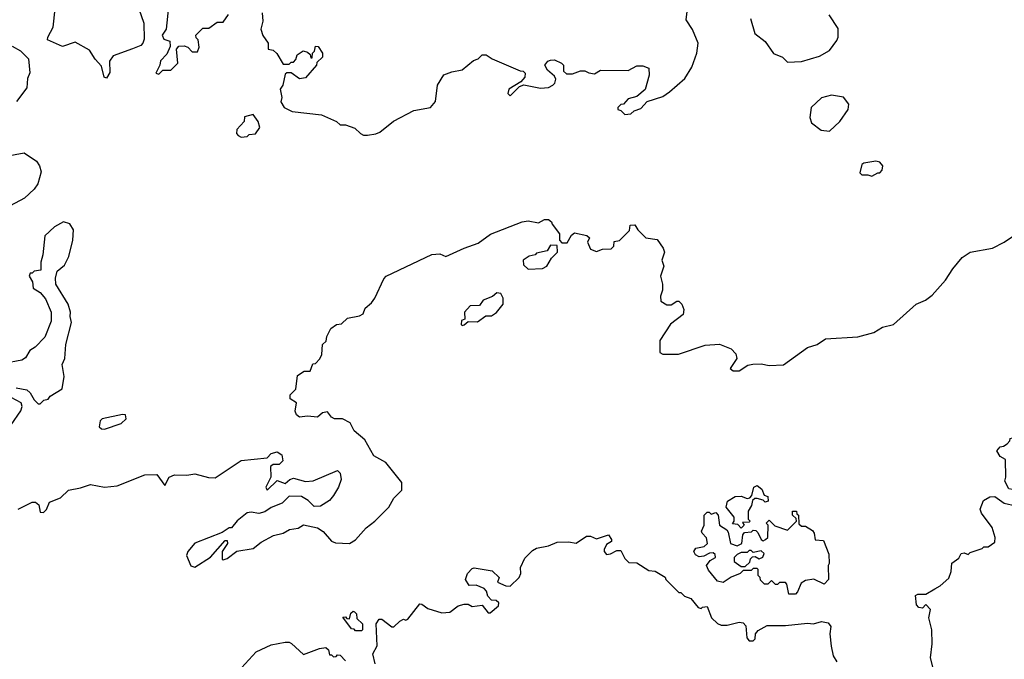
# Model space of a CAD drawing. Extents: x 1793424 to 1900092, y 321114 to 470632.
# Tile 225 of 256: x 1866642 to 1871545, y 417168 to 420352. Entities that reach past the tile are written whole.
import ezdxf

# ---------------------------------------------------------------- set-up
doc = ezdxf.new("R2010")
doc.units = 0

msp = doc.modelspace()

# ---------------------------------------------------------------- linework, layer by layer
at = {"layer": '0CON05XD'}
for points in [[(1867235.3, 420405), (1867260.8, 420335), (1867262.7, 420255), (1867255.8, 420235), (1867245, 420223.5), (1867205, 420206.1), (1867108.3, 420171.7), (1867090.4, 420145), (1867090.9, 420089.1), (1867075, 420060), (1867063.3, 420065), (1867050.5, 420120.5), (1867018.6, 420155), (1866990.7, 420200.7), (1866919.2, 420239.2), (1866855, 420218.8), (1866781.7, 420251.7), (1866782.5, 420265), (1866808.5, 420315), (1866819.4, 420405)], [(1867383.3, 420415), (1867372.5, 420305), (1867352.5, 420275), (1867360, 420255), (1867390, 420245), (1867391.7, 420218.3), (1867375, 420180), (1867343, 420147), (1867340, 420125), (1867320, 420085), (1867335, 420080), (1867355, 420100), (1867395, 420100), (1867430, 420135), (1867422.5, 420205), (1867435, 420220), (1867461.7, 420221.7), (1867480, 420215), (1867501.2, 420191.2), (1867527.7, 420192.3), (1867536.7, 420215), (1867531.7, 420251.7), (1867521.7, 420261.7), (1867520, 420275), (1867555, 420310), (1867585, 420310), (1867625, 420340), (1867655, 420340), (1867683, 420377)], [(1867850, 420385), (1867852.5, 420345), (1867842.5, 420305), (1867853, 420273), (1867880, 420235), (1867880, 420205), (1867905, 420200), (1867923, 420183), (1867955, 420130), (1867985, 420130), (1867995, 420140), (1868005, 420140), (1868017, 420153), (1868023.6, 420176.4), (1868053.6, 420196.4), (1868075, 420190), (1868088.3, 420178.3), (1868091.7, 420161.7), (1868098.3, 420161.7), (1868100, 420185), (1868110, 420195), (1868115, 420220), (1868128.3, 420218.3), (1868150, 420185), (1868150, 420165), (1868121.7, 420138.3), (1868120, 420125), (1868065, 420062.5), (1868035, 420057.5), (1867995, 420087.5), (1867973, 420087), (1867965, 420080), (1867952.5, 420025), (1867940, 420005), (1867947.5, 419965), (1867943, 419943), (1867960, 419915), (1868000, 419895), (1868145, 419878), (1868220, 419845), (1868238.3, 419828.3), (1868265, 419827.5), (1868311.7, 419811.7), (1868340, 419785), (1868355, 419777.5), (1868375, 419777.5), (1868415, 419783.3), (1868435, 419792.5), (1868503.4, 419846.6), (1868605, 419900), (1868687.5, 419915), (1868712.5, 419945), (1868723.3, 420025), (1868753.6, 420076.4), (1868795, 420092.5), (1868845, 420102.5), (1868901.7, 420148.3), (1868925, 420157.5), (1868945, 420177.5), (1868965, 420177.5), (1868995, 420157.5), (1869135, 420096.7), (1869150, 420095), (1869160, 420085), (1869157.5, 420065), (1869138.3, 420041.7), (1869077.5, 420005), (1869072.5, 419985), (1869085, 419972.5), (1869131.7, 420018.3), (1869152.5, 420027.5), (1869235, 420011.2), (1869275, 420014), (1869297.5, 420025), (1869307.5, 420035), (1869312.5, 420055), (1869305, 420070), (1869270.7, 420100.7), (1869257.5, 420125), (1869272.5, 420145), (1869285, 420150), (1869305, 420152.5), (1869340, 420135), (1869350, 420125), (1869350, 420095), (1869365, 420082.5), (1869395, 420082.5), (1869435, 420097.5), (1869456.4, 420096.4), (1869476.7, 420086.7), (1869505, 420082.5), (1869535, 420100), (1869671.7, 420098.3), (1869715, 420122.5), (1869745, 420122.5), (1869775, 420110), (1869777.5, 420075), (1869756.4, 420003.6), (1869715, 419970), (1869671.7, 419958.3), (1869648.3, 419931.7), (1869635, 419930), (1869620, 419915), (1869620, 419905), (1869635, 419900), (1869655, 419880), (1869685, 419882.5), (1869701.7, 419898.3), (1869735, 419910), (1869766.4, 419943.6), (1869845, 419970), (1869877.9, 419992.1), (1869955, 420058.8), (1869989.2, 420115), (1870014, 420185), (1870020, 420235), (1869992.7, 420302.7), (1869960.7, 420350.7), (1869967.5, 420405)], [(1870281.7, 420358.3), (1870303.6, 420283.6), (1870355, 420242.5), (1870395, 420182.5), (1870440, 420165), (1870465, 420140), (1870535, 420143.3), (1870625, 420170), (1870675, 420197.5), (1870711.7, 420248.3), (1870717.5, 420265), (1870717, 420307), (1870673.3, 420375)], [(1866605, 420220), (1866646.4, 420196.4), (1866687, 420157), (1866693, 420087), (1866681.7, 420058.3), (1866677.3, 420012.7), (1866626.7, 419945)], [(1870675, 419797.5), (1870725.8, 419844.2), (1870767.5, 419905), (1870771.7, 419931.7), (1870745, 419966.7), (1870685, 419976.7), (1870635, 419962.5), (1870583.3, 419915), (1870576.2, 419865), (1870585, 419837.5), (1870632.3, 419802.3), (1870675, 419797.5)], [(1867745, 419767.5), (1867775, 419770), (1867785, 419780), (1867816.1, 419783.9), (1867837.5, 419815), (1867830, 419845), (1867805, 419880), (1867761.7, 419868.3), (1867760, 419845), (1867723.3, 419805), (1867722.5, 419785), (1867730, 419775), (1867745, 419767.5)], [(1866575, 419672.9), (1866665, 419688.7), (1866726.9, 419646.9), (1866741.3, 419625), (1866749.3, 419595), (1866732.7, 419535), (1866715, 419508.7), (1866666.5, 419463.5), (1866594.3, 419425.7)], [(1870885, 419572.5), (1870915, 419590), (1870925, 419590), (1870937, 419603), (1870940, 419625), (1870925, 419642.5), (1870905, 419646.7), (1870875, 419642.5), (1870845, 419637.5), (1870835, 419630), (1870825, 419590), (1870835, 419580), (1870865, 419580), (1870885, 419572.5)], [(1866625, 418518.6), (1866678.6, 418508.6), (1866694, 418495), (1866715, 418460), (1866735, 418440), (1866745, 418440), (1866763, 418457), (1866785, 418462.5), (1866795, 418477.5), (1866853.3, 418515), (1866863.8, 418575), (1866853.9, 418636.1), (1866867.5, 418665), (1866872, 418735), (1866900, 418845), (1866893.3, 418875), (1866896.1, 418896.1), (1866883.3, 418935), (1866822.5, 419035), (1866820, 419065), (1866829.3, 419100.7), (1866865, 419130), (1866887.4, 419172.6), (1866907.5, 419255), (1866911.2, 419305), (1866892.5, 419335), (1866860, 419345), (1866815, 419320), (1866767.5, 419275), (1866758.3, 419181.7), (1866747.5, 419145), (1866747.5, 419105), (1866715, 419100), (1866705, 419090), (1866695, 419090), (1866690, 419075), (1866707, 419047), (1866710, 419015), (1866744.5, 418994.5), (1866771.8, 418961.8), (1866798.9, 418895), (1866799.6, 418850.4), (1866768.1, 418771.9), (1866718.9, 418721.1), (1866693.6, 418705), (1866671.9, 418668.1), (1866653.7, 418656.3), (1866565, 418640.6)], [(1866635, 417915.8), (1866705, 417950), (1866720.7, 417950.7), (1866737, 417937), (1866745, 417900), (1866761.7, 417898.3), (1866776.1, 417913.9), (1866790.7, 417949.3), (1866845, 417971.2), (1866885, 418010), (1866945, 418021.2), (1866995, 418038.8), (1867065, 418024), (1867128, 418032), (1867265, 418086.2), (1867325, 418087.5), (1867365, 418032.5), (1867386, 418074), (1867413.9, 418086.1), (1867475, 418083.8), (1867515, 418091.2), (1867582.3, 418072.3), (1867615, 418071.2), (1867745, 418156.7), (1867875, 418170), (1867895, 418192.5), (1867925, 418200), (1867947.5, 418185), (1867952.5, 418155), (1867935, 418137.5), (1867905, 418137.5), (1867891.7, 418128.3), (1867892.5, 418075), (1867867.5, 418025), (1867875, 418010), (1867925, 418057.5), (1867965, 418042.5), (1867987, 418063), (1868005, 418070), (1868065, 418053.3), (1868103, 418057), (1868225, 418107.5), (1868237.5, 418095), (1868243, 418063), (1868230, 418025), (1868205, 417983.8), (1868185, 417958.8), (1868139.5, 417930.5), (1868109.3, 417929.3), (1868078.3, 417958.3), (1868045, 417978.8), (1867985, 417980), (1867950, 417945), (1867895, 417923.3), (1867862.5, 417902.5), (1867833.9, 417893.9), (1867795, 417900), (1867775, 417896.7), (1867725, 417857.5), (1867697, 417823), (1867685, 417822.5), (1867651.2, 417798.8), (1867515, 417746.7), (1867480, 417705), (1867473.8, 417685), (1867493.9, 417633.9), (1867515, 417626.7), (1867593.1, 417676.9), (1867665, 417760), (1867675, 417760), (1867677.5, 417745), (1867650, 417705), (1867650, 417665), (1867655, 417662.5), (1867675, 417670), (1867724, 417706), (1867805, 417719.2), (1867845, 417751.2), (1867906.1, 417783.9), (1867955, 417796.2), (1867986.1, 417813.9), (1868028.8, 417821.2), (1868055, 417836.7), (1868125, 417822.5), (1868153.9, 417803.9), (1868195, 417756.2), (1868215, 417747.5), (1868285, 417743.8), (1868315, 417763.3), (1868367.3, 417822.7), (1868410.8, 417855), (1868480, 417925), (1868505, 417970), (1868545, 418010), (1868545, 418047.5), (1868465, 418146.7), (1868405, 418180), (1868360.5, 418260.5), (1868307.5, 418305), (1868287.5, 418345), (1868250, 418365), (1868210, 418365), (1868195, 418372.5), (1868175, 418400), (1868150, 418395), (1868125, 418372.5), (1868075, 418377.5), (1868035, 418372.5), (1868020, 418385), (1868013.3, 418403.3), (1868020, 418445), (1867990, 418465), (1867990, 418485), (1868017, 418513), (1868025, 418580), (1868058.3, 418601.7), (1868088.3, 418601.7), (1868101.7, 418638.3), (1868115, 418640), (1868137, 418663), (1868147.5, 418685), (1868150, 418735), (1868168.3, 418751.7), (1868172.5, 418775), (1868192.5, 418815), (1868220, 418835), (1868245, 418837.5), (1868275, 418866.7), (1868335, 418877.5), (1868353, 418887), (1868362.5, 418915), (1868395, 418942.5), (1868410, 418965), (1868455, 419062.5), (1868466.7, 419075), (1868695, 419183.3), (1868735, 419186.7), (1868765, 419172.5), (1868855, 419213.8), (1868925, 419238.8), (1868986.4, 419283.6), (1869145, 419346), (1869175, 419350), (1869225, 419340), (1869255, 419357.5), (1869275, 419357.5), (1869290, 419345), (1869293, 419333), (1869330, 419285), (1869330, 419255), (1869341.7, 419241.7), (1869368.3, 419241.7), (1869390.7, 419279.3), (1869405, 419290), (1869467, 419277), (1869480, 419265), (1869470, 419245), (1869485, 419210), (1869515, 419197.5), (1869545, 419210), (1869588.3, 419211.7), (1869600, 419225), (1869601.7, 419248.3), (1869628.3, 419251.7), (1869678.3, 419301.7), (1869681.7, 419328.3), (1869705, 419330), (1869720, 419305), (1869760, 419265), (1869817, 419257), (1869846.7, 419215), (1869852.5, 419195), (1869840, 419155), (1869850, 419125), (1869832.5, 419075), (1869842.5, 419035), (1869842.5, 419005), (1869832.5, 418975), (1869835, 418950), (1869865, 418932.5), (1869887, 418933), (1869915, 418950), (1869925, 418950), (1869940, 418935), (1869949.3, 418909.3), (1869946.1, 418883.9), (1869883.6, 418836.4), (1869830, 418755), (1869830, 418695), (1869845, 418687.5), (1869923, 418687), (1870055, 418731.2), (1870126.1, 418736.1), (1870185, 418712.5), (1870208.8, 418688.8), (1870212.5, 418665), (1870192.5, 418635), (1870180, 418615), (1870195, 418603.3), (1870225, 418604), (1870268.3, 418631.7), (1870292.7, 418637.3), (1870335, 418639.2), (1870375, 418630), (1870445, 418633.8), (1870565, 418720), (1870612.5, 418735), (1870655, 418762.5), (1870815, 418773.8), (1870895, 418793.8), (1870938.3, 418821.7), (1870992.5, 418835), (1871106.7, 418935), (1871152.5, 418955), (1871185, 418980), (1871252.5, 419055), (1871288.3, 419111.7), (1871335, 419168), (1871375, 419194), (1871485.8, 419214.2), (1871545, 419243.8), (1871605, 419286.2)], [(1869175, 419110), (1869245, 419112.5), (1869267.5, 419125), (1869290, 419165), (1869320, 419195), (1869318.3, 419228.3), (1869285, 419230), (1869268.3, 419201.7), (1869215, 419190), (1869208.3, 419181.7), (1869180, 419175), (1869150, 419155), (1869151.7, 419131.7), (1869175, 419110)], [(1868845, 418830), (1868855, 418832.5), (1868875, 418850), (1868921.7, 418848.3), (1868963, 418877), (1868991.7, 418878.3), (1869016.4, 418893.6), (1869050, 418935), (1869050, 418965), (1869038.3, 418988.3), (1869018.3, 418991.7), (1868997, 418973), (1868950, 418955), (1868931.7, 418928.3), (1868885, 418927.5), (1868857.5, 418895), (1868858.3, 418861.7), (1868842.5, 418855), (1868840, 418835), (1868845, 418830)], [(1866600, 418335), (1866648.8, 418405), (1866654.1, 418425.9), (1866650, 418445), (1866600.7, 418470.7)], [(1867065, 418313.3), (1867148.3, 418341.7), (1867172.5, 418365), (1867170, 418385), (1867155, 418386.7), (1867052.5, 418365), (1867043.3, 418355), (1867037.5, 418325), (1867050, 418315), (1867065, 418313.3)], [(1871585, 418012.5), (1871567, 418017), (1871547.5, 418055), (1871552.5, 418075), (1871551.7, 418161.7), (1871525, 418177.5), (1871507.5, 418205), (1871523.9, 418226.1), (1871541.7, 418228.3), (1871559.3, 418240.7), (1871572.5, 418255), (1871575, 418267.5), (1871585, 418270), (1871597.5, 418255), (1871593.3, 418215), (1871597.5, 418185), (1871647.7, 418147.7), (1871663.3, 418125), (1871655, 418097.5), (1871602.5, 418025), (1871585, 418012.5)], [(1870235, 417820), (1870218.3, 417838.3), (1870191.7, 417841.7), (1870200, 417855), (1870200, 417875), (1870160, 417925), (1870167.5, 417955), (1870205, 417978), (1870235, 417980), (1870265, 417967.5), (1870278.3, 417971.7), (1870287.5, 417982.5), (1870297.5, 418025), (1870315, 418032.5), (1870337.5, 418015), (1870350, 417985), (1870368.3, 417978.3), (1870370, 417955), (1870355, 417950), (1870345, 417960), (1870315, 417967.5), (1870302.5, 417967.5), (1870291.7, 417958.3), (1870287, 417933), (1870270, 417905), (1870270, 417865), (1870280, 417855), (1870275, 417850), (1870241.7, 417848.3), (1870250, 417835), (1870235, 417820)], [(1871196.8, 417096.8), (1871177.5, 417175), (1871185.5, 417244.5), (1871184.5, 417315), (1871168.8, 417375), (1871177.5, 417415), (1871155, 417440), (1871137, 417423), (1871120, 417425), (1871108.3, 417438.3), (1871102.5, 417485), (1871115, 417492.5), (1871155, 417492.5), (1871198.3, 417518.3), (1871226.4, 417533.6), (1871268.3, 417571.7), (1871280, 417605), (1871283.9, 417646.1), (1871318.3, 417671.7), (1871330, 417695), (1871345, 417697.5), (1871365, 417690), (1871375, 417700), (1871435, 417720), (1871442.5, 417727.5), (1871465, 417727.5), (1871498.3, 417751.7), (1871500, 417775), (1871485, 417823.8), (1871431.9, 417895), (1871425.4, 417915), (1871441.4, 417958.6), (1871473.6, 417976.4), (1871497.5, 417977.5), (1871545, 417945.7), (1871602, 417932)], [(1870471.7, 417491.7), (1870461.7, 417541.7), (1870455, 417550), (1870425, 417550), (1870415, 417540), (1870405, 417540), (1870385, 417560), (1870368.3, 417541.7), (1870351.7, 417541.7), (1870331.7, 417561.7), (1870330, 417575), (1870320, 417585), (1870320, 417615), (1870315, 417620), (1870295, 417620), (1870285, 417610), (1870245, 417610), (1870230, 417595), (1870185, 417577.5), (1870145, 417550.8), (1870117.2, 417557.2), (1870071.7, 417611.7), (1870062.9, 417635), (1870080.7, 417659.3), (1870107.5, 417675), (1870105, 417690), (1870095, 417697.5), (1870077, 417697), (1870048.1, 417681.9), (1870025, 417678.1), (1870007.6, 417687.6), (1869999.6, 417705), (1870009.3, 417720.7), (1870050.8, 417729.2), (1870067.5, 417745), (1870062.5, 417772.5), (1870040, 417795), (1870037.5, 417805), (1870050, 417835), (1870050, 417885), (1870065, 417900), (1870075, 417900), (1870085, 417890), (1870108.3, 417898.3), (1870120, 417885), (1870127.5, 417835), (1870163, 417813), (1870170.7, 417800.7), (1870182.5, 417745), (1870215, 417732.5), (1870237.5, 417745), (1870243.3, 417786.7), (1870251.7, 417798.3), (1870287, 417803), (1870295, 417810), (1870308.3, 417808.3), (1870318.3, 417798.3), (1870333.6, 417763.6), (1870345, 417757.5), (1870356.4, 417763.6), (1870367.5, 417775), (1870370, 417835), (1870360, 417845), (1870375, 417860), (1870403, 417833), (1870465, 417810), (1870510, 417855), (1870508.3, 417868.3), (1870490, 417885), (1870490, 417905), (1870510, 417905), (1870511.7, 417891.7), (1870520, 417885), (1870521.7, 417841.7), (1870535, 417830), (1870555, 417830), (1870589.3, 417809.3), (1870597.5, 417795), (1870602.5, 417762.5), (1870645, 417760), (1870671.7, 417691.7), (1870672.5, 417645), (1870667.5, 417635), (1870670, 417565), (1870648.3, 417541.7), (1870596.1, 417566.1), (1870555, 417560), (1870533.9, 417546.1), (1870516.1, 417503.9), (1870505, 417492.5), (1870471.7, 417491.7)], [(1868412.5, 417145), (1868400, 417195), (1868422.5, 417235), (1868417.5, 417345), (1868431.7, 417368.3), (1868445, 417367.5), (1868495, 417330), (1868505, 417330), (1868535, 417357.5), (1868553, 417367), (1868565, 417362.5), (1868575, 417367.5), (1868635, 417443.3), (1868645, 417442.5), (1868675, 417420), (1868745, 417400), (1868785, 417402.5), (1868825, 417433.3), (1868855, 417442.5), (1868875, 417442.5), (1868895, 417430), (1868945, 417437.5), (1868975, 417400), (1868985, 417400), (1869026.4, 417433.6), (1869028.3, 417448.3), (1869015, 417460), (1868991.7, 417461.7), (1868973, 417483), (1868967, 417507), (1868955, 417520), (1868915, 417537.5), (1868880, 417535), (1868862.5, 417565), (1868872.5, 417595), (1868895, 417620), (1868905, 417622.5), (1868995, 417608.8), (1869030, 417575), (1869021.7, 417551.7), (1869063, 417533), (1869085, 417532.5), (1869130, 417575), (1869137.5, 417595), (1869136.7, 417625), (1869158, 417672), (1869195, 417710), (1869215, 417721.2), (1869275, 417733.3), (1869318.3, 417751.7), (1869375, 417753.3), (1869413.6, 417746.4), (1869465, 417780), (1869485, 417780), (1869515, 417767.5), (1869575, 417787.5), (1869590, 417765), (1869590, 417755), (1869565, 417740), (1869552.5, 417715), (1869552.5, 417705), (1869565, 417690), (1869585, 417692.5), (1869615, 417710), (1869635, 417710), (1869655, 417670), (1869675, 417650), (1869715, 417647.5), (1869775, 417610), (1869807, 417607), (1869857, 417577), (1869860, 417565), (1869925, 417500), (1869935, 417500), (1869953, 417483), (1869985, 417470), (1870020, 417425), (1870035, 417420), (1870043, 417427), (1870065, 417430), (1870087.5, 417375), (1870116.4, 417346.4), (1870135, 417337.5), (1870165, 417337.5), (1870225, 417352.5), (1870245, 417350), (1870257.5, 417335), (1870262.5, 417275), (1870275, 417260), (1870295, 417260), (1870305, 417270), (1870306.7, 417295), (1870318.8, 417311.2), (1870365, 417335.8), (1870455, 417335.5), (1870565, 417348.5), (1870595, 417344.6), (1870635, 417356.1), (1870668.8, 417348.8), (1870680.9, 417330.9), (1870676.8, 417295), (1870682.7, 417232.7), (1870693.5, 417185), (1870710.5, 417155)], [(1870255, 417630), (1870278.3, 417651.7), (1870281.7, 417668.3), (1870291.7, 417678.3), (1870305, 417680), (1870325, 417667.5), (1870343, 417677), (1870350, 417695), (1870335, 417707.5), (1870295, 417700), (1870285, 417710), (1870275, 417710), (1870265, 417700), (1870235, 417700), (1870215, 417690), (1870200, 417675), (1870200, 417655), (1870235, 417630), (1870255, 417630)], [(1868345, 417310), (1868315, 417310), (1868308.3, 417318.3), (1868295, 417320), (1868251.7, 417378.3), (1868265, 417380), (1868271.7, 417371.7), (1868285, 417370), (1868291.7, 417398.3), (1868303, 417407), (1868310, 417405), (1868320, 417395), (1868321.7, 417371.7), (1868350, 417345), (1868350, 417315), (1868345, 417310)], [(1867820, 417205), (1867895, 417240), (1867965, 417254), (1867985, 417253.3), (1867996.1, 417246.1), (1868055, 417192.5), (1868135, 417222.5), (1868166.4, 417226.4), (1868180, 417215), (1868185, 417190), (1868195, 417190), (1868205, 417180), (1868218.3, 417181.7), (1868225, 417190), (1868238.3, 417188.3), (1868265, 417160)], [(1867746.2, 417125), (1867820, 417205)]]:
    msp.add_lwpolyline(points, dxfattribs=at)

doc.saveas('drawing.dxf')
